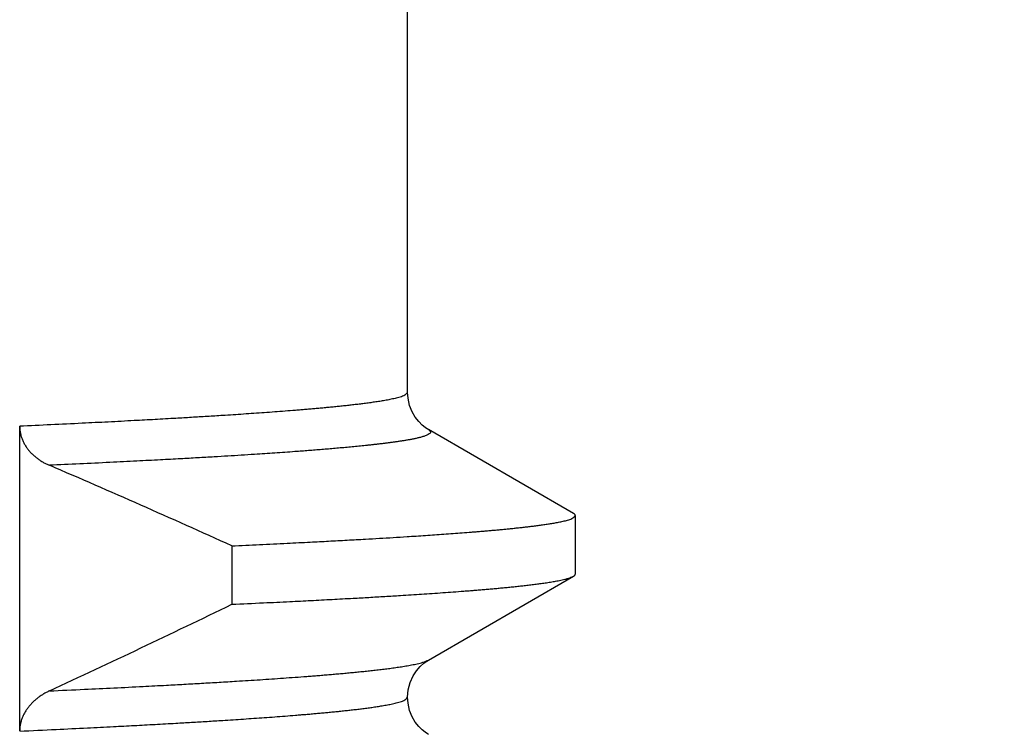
# Model space of a CAD drawing. Header units: millimetres. Extents: x 0 to 1300, y 0 to 891.
# Tile 59 of 141: x 207.18 to 210.41, y 547.69 to 550.02. Entities that reach past the tile are written whole.
import ezdxf

# ---------------------------------------------------------------- set-up
doc = ezdxf.new("R2010")
doc.units = ezdxf.units.MM
doc.header["$LTSCALE"] = 0.545669
doc.layers.add('NoLayerName_001', color=7, linetype='Continuous')
doc.styles.get("Standard").update_dxf_attribs({"font": 'txt', "bigfont": 'extfont2'})
doc.dimstyles.get("Standard").update_dxf_attribs({"dimtxt": 2.5, "dimasz": 2.5, "dimexe": 1, "dimexo": 1, "dimtad": 1, "dimdec": 3, "dimzin": 0, "dimdsep": 46, "dimtxsty": 'Standard', "dimcen": 2.5, "dimadec": 3, "dimazin": 0, "dimtfac": 0.75, "dimtdec": 3, "dimtmove": 0, "dimatfit": 3, "dimfxl": 1, "dimarcsym": 0})

# ---------------------------------------------------------------- blocks, each defined once
blk = doc.blocks.new('_OPEN30')
at = {"color": 0, "linetype": 'ByBlock', "lineweight": -2}
for p, q in [((-1, 0.267949), (0, 0)), ((0, 0), (-1, -0.267949)), ((0, 0), (-1, 0))]:
    blk.add_line(p, q, dxfattribs=at)
blk = doc.blocks.new('*D28')
at = {"layer": 'Defpoints', "color": 0}
for p in [(262.5, 600), (270.821, 600), (208.15, 541.3)]:
    blk.add_point(p, dxfattribs=at)
at = {"layer": 'NoLayerName_001', "color": 0, "linetype": 'Continuous', "lineweight": 13}
for p, q in [((265.5, 600), (273.821, 600)), ((270.821, 545.8), (270.821, 595.5)), ((211.15, 541.3), (273.821, 541.3))]:
    blk.add_line(p, q, dxfattribs=at)
at = {"layer": 'NoLayerName_001', "color": 0, "lineweight": 13, "xscale": 4.5, "yscale": 4.5, "zscale": 4.5}
for p, rotation in [((270.821, 600), 90), ((270.821, 541.3), 270)]:
    blk.add_blockref('_OPEN30', p, dxfattribs=dict(at, rotation=rotation))
at = {"layer": 'NoLayerName_001', "color": 0, "lineweight": 13, "insert": (261.5997, 570.65), "char_height": 10.5, "attachment_point": 5, "rotation": 90}
blk.add_mtext('\\W0.8000;５９', dxfattribs=at)

msp = doc.modelspace()

# ---------------------------------------------------------------- linework, layer by layer
at = {"layer": 'NoLayerName_001', "color": 60, "linetype": 'Continuous', "lineweight": 25}
for p, q in [((208.45000031, 548.80005317), (208.45000031, 552.21626028)), ((207.17761925, 547.68989389), (207.17761799, 548.68905935)), ((208.99367774, 548.4031619), (208.51815508, 548.67801953)), ((209.00000031, 548.20414519), (209.00000031, 548.39585481)), ((207.87339748, 548.29672888), (207.87339748, 548.10501926)), ((208.51815772, 547.921982), (208.99367774, 548.1968381)), ((208.45000034, 547.79994274), (208.45000032, 547.79995948))]:
    msp.add_line(p, q, dxfattribs=at)
for points in [[(208.51810096, 548.67804857), (208.51488873, 548.67997748), (208.50697193, 548.68534388), (208.49734771, 548.69314598), (208.48622483, 548.7042737), (208.47487499, 548.71883156), (208.46470462, 548.73636293), (208.45643058, 548.75727166), (208.45125567, 548.78092923), (208.44999321, 548.80005913)], [(208.44999333, 547.79994274), (208.45199229, 547.82397561), (208.45834087, 547.84849068), (208.46789002, 547.86976787), (208.47919263, 547.88717634), (208.49142804, 547.90124788), (208.50305087, 547.91165488), (208.51265065, 547.9185929), (208.51811458, 547.92195748)], [(208.51812104, 547.67803607), (208.51498571, 547.67991678), (208.50709377, 547.68525532), (208.49748508, 547.69302635), (208.48636669, 547.70411984), (208.47500912, 547.71864288), (208.46481566, 547.73614972), (208.45650491, 547.75705392), (208.45129006, 547.78072536), (208.45000032, 547.79995948)]]:
    msp.add_lwpolyline(points, dxfattribs=at)
for centre, radius, start, end in [((194.94667706, 519.82600809), 31.26790756, 65.580260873, 66.778860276), ((189.65360255, 585.68185208), 41.76097811, 294.958323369, 295.867251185)]:
    msp.add_arc(centre, radius, start, end, dxfattribs=at)
for points, knots in [([(208.45000031, 548.80005318), (208.44578594, 548.79644162), (208.43817116, 548.78753512), (208.42101508, 548.78379014), (208.40467205, 548.77931235), (208.38786118, 548.77593168), (208.37105153, 548.77287376), (208.35417178, 548.77013034), (208.33726434, 548.76759421), (208.32032889, 548.76524246), (208.30337521, 548.76303062), (208.2864062, 548.76094142), (208.26942501, 548.75895566), (208.25243438, 548.75705296), (208.23543563, 548.75522448), (208.21842946, 548.75346561), (208.20141661, 548.75177067), (208.18439781, 548.75013426), (208.1673738, 548.74855092), (208.1503453, 548.74701518), (208.13331305, 548.74552165), (208.11627777, 548.74406458), (208.09923994, 548.74263977), (208.07651974, 548.74078175), (208.04811373, 548.73853362), (208.01401838, 548.73594369), (207.97991598, 548.73345023), (207.9458075, 548.73104205), (207.91169391, 548.72870735), (207.87757571, 548.72644058), (207.83776621, 548.72387), (207.79226333, 548.72102982), (207.74106548, 548.71795074), (207.68417254, 548.71463965), (207.62158317, 548.71112434), (207.54760545, 548.70712522), (207.46792839, 548.70298367), (207.37685967, 548.6984323), (207.28009093, 548.69376322), (207.21177529, 548.6906449), (207.17761851, 548.68906356)], [0, 0, 0, 0, 0.0166504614, 0.0337637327, 0.0508524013, 0.067953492, 0.0850500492, 0.1021467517, 0.1192440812, 0.1363418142, 0.1534390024, 0.1705358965, 0.1876327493, 0.2047294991, 0.221826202, 0.2389230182, 0.2560200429, 0.273117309, 0.2902147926, 0.3073124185, 0.3244100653, 0.3415075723, 0.3586048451, 0.3757019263, 0.4098956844, 0.444089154, 0.4782825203, 0.512475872, 0.5466692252, 0.5808626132, 0.615056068, 0.6663463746, 0.717636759, 0.7689270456, 0.8373138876, 0.9057006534, 0.9911841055, 1.0766675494, 1.1792476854, 1.2818277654, 1.2818277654, 1.2818277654, 1.2818277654]), ([(207.17761799, 548.68905935), (207.17766603, 548.68716973), (207.17769263, 548.6833836), (207.17815085, 548.67771574), (207.17885238, 548.67206534), (207.17983753, 548.66644874), (207.18108875, 548.66088128), (207.18260411, 548.6553786), (207.18437726, 548.64995611), (207.18640451, 548.64462852), (207.18867774, 548.63940671), (207.19118459, 548.63429685), (207.19391425, 548.62930422), (207.19685565, 548.62443394), (207.1999978, 548.61969118), (207.20332971, 548.61508108), (207.20684057, 548.61060857), (207.21052056, 548.60627757), (207.21436006, 548.60209), (207.21835027, 548.5980466), (207.22248258, 548.59414791), (207.22674839, 548.59039446), (207.23113911, 548.58678678), (207.23564615, 548.58332542), (207.24026126, 548.58001064), (207.24497691, 548.57684245), (207.24978617, 548.5738203), (207.25468265, 548.57094393), (207.25965906, 548.56821105), (207.26471146, 548.5656269), (207.26982357, 548.56316868), (207.27329287, 548.56166762), (207.27501907, 548.56090023)], [0, 0, 0, 0, 0.00567071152, 0.01135366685, 0.01704687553, 0.02274772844, 0.02845314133, 0.0341596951, 0.0398637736, 0.04556186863, 0.05125404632, 0.05694315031, 0.06263113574, 0.06831898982, 0.07400680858, 0.0796938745, 0.08537873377, 0.09106014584, 0.09673961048, 0.10241877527, 0.10809864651, 0.11377962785, 0.1194615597, 0.12514375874, 0.13082510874, 0.13650519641, 0.14218432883, 0.14786248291, 0.153539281, 0.15921401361, 0.16488566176, 0.17055291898, 0.17055291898, 0.17055291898, 0.17055291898]), ([(208.51814843, 548.67802079), (208.5204357, 548.67531127), (208.52914482, 548.67007503), (208.51727072, 548.66094009), (208.50796701, 548.65750587), (208.49720158, 548.65398509), (208.48656379, 548.65124826), (208.47577204, 548.64877753), (208.46494867, 548.64656503), (208.45408426, 548.64453227), (208.44319585, 548.6426432), (208.43228751, 548.64087045), (208.42136439, 548.63919187), (208.41042832, 548.63759889), (208.39948148, 548.63608063), (208.3885258, 548.63462708), (208.37756327, 548.63322707), (208.36659495, 548.63187466), (208.35562138, 548.63056688), (208.34464306, 548.62930003), (208.33366053, 548.62807062), (208.32267426, 548.62687511), (208.31168476, 548.62570989), (208.30069228, 548.62457317), (208.28969705, 548.62346334), (208.27869928, 548.62237872), (208.26769921, 548.62131765), (208.25302965, 548.61993215), (208.23468807, 548.61825039), (208.21267179, 548.61630366), (208.19064985, 548.61442248), (208.16862296, 548.61260041), (208.14659181, 548.61083083), (208.12455684, 548.6091096), (208.1025184, 548.60743343), (208.07680324, 548.60552641), (208.04740987, 548.60341022), (208.01433696, 548.60110552), (207.98125912, 548.59887311), (207.94450185, 548.59645416), (207.91876675, 548.59483896), (207.9040618, 548.59390325)], [0, 0, 0, 0, 0.01063756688, 0.02132484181, 0.03235951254, 0.04341564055, 0.05446552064, 0.06551738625, 0.07656881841, 0.0876199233, 0.09867107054, 0.10972230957, 0.12077347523, 0.1318248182, 0.14287642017, 0.15392814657, 0.16497970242, 0.17603100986, 0.1870821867, 0.19813331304, 0.20918442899, 0.22023553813, 0.23128662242, 0.24233769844, 0.25338878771, 0.26443989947, 0.27549103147, 0.2865421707, 0.30864437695, 0.33074649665, 0.35284860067, 0.3749507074, 0.39705279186, 0.41915486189, 0.44125693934, 0.4633590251, 0.49651212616, 0.52966520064, 0.56281827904, 0.59597135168, 0.64017542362, 0.64017542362, 0.64017542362, 0.64017542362]), ([(207.9040618, 548.59390325), (207.88935492, 548.59299829), (207.85994242, 548.59116786), (207.81213899, 548.58832669), (207.76065342, 548.58535207), (207.70180619, 548.58206857), (207.63559636, 548.57849653), (207.55834357, 548.57447934), (207.47004566, 548.57006459), (207.37438115, 548.56545235), (207.30814391, 548.56242973), (207.2750263, 548.5608971)], [0, 0, 0, 0, 0.04420407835, 0.08840814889, 0.14366322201, 0.19891829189, 0.26522435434, 0.34258145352, 0.43098961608, 0.53044886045, 0.62990803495, 0.62990803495, 0.62990803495, 0.62990803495]), ([(208.99999392, 548.39585481), (208.99998333, 548.3960203), (208.99997659, 548.39635358), (208.99987917, 548.3968456), (208.99974053, 548.39732692), (208.99955889, 548.39779285), (208.99934293, 548.39824113), (208.9990948, 548.39867058), (208.99881741, 548.39908189), (208.99851322, 548.39947592), (208.99818475, 548.3998535), (208.9978345, 548.40021549), (208.99746496, 548.40056274), (208.99707859, 548.40089609), (208.99667787, 548.40121636), (208.99626526, 548.40152438), (208.99584323, 548.40182098), (208.99541425, 548.40210697), (208.9949808, 548.40238318), (208.99454526, 548.40265029), (208.99411041, 548.40290961), (208.99381975, 548.40307783), (208.9936756, 548.40316189)], [0, 0, 0, 0, 0.000497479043, 0.0009974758, 0.001499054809, 0.001999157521, 0.002495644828, 0.002990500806, 0.003485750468, 0.003982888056, 0.004482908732, 0.004986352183, 0.005493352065, 0.006003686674, 0.006516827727, 0.007031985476, 0.007548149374, 0.008064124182, 0.008578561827, 0.009089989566, 0.009596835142, 0.010097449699, 0.010097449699, 0.010097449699, 0.010097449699]), ([(207.87339748, 548.29672888), (207.9036456, 548.2981301), (207.96414376, 548.30089201), (208.04983875, 548.30503433), (208.12544536, 548.30882316), (208.19096492, 548.31222789), (208.25143868, 548.31548126), (208.30686668, 548.31857923), (208.35725001, 548.32149814), (208.40259007, 548.32421055), (208.44288697, 548.32671035), (208.47814201, 548.32897181), (208.50835696, 548.33096528), (208.53856789, 548.33301828), (208.56877445, 548.33513447), (208.59897595, 548.33732175), (208.62917148, 548.339591), (208.65432864, 548.34155884), (208.67445039, 548.34318439), (208.68953968, 548.34443046), (208.70462677, 548.34570483), (208.71971155, 548.3470084), (208.7347936, 548.34834451), (208.74987226, 548.34971848), (208.76494686, 548.35113515), (208.78001673, 548.35259952), (208.7950812, 548.35411653), (208.8101396, 548.35569111), (208.82519122, 548.35732836), (208.84023543, 548.35903267), (208.85527111, 548.3608112), (208.8702957, 548.3626825), (208.88530629, 548.36466436), (208.90030026, 548.36677223), (208.91526884, 548.36904567), (208.93021201, 548.37150691), (208.94509165, 548.3742489), (208.95997194, 548.3772823), (208.97442856, 548.3812951), (208.98961817, 548.38466948), (208.99628927, 548.39262623), (208.99999392, 548.39585481)], [0, 0, 0, 0, 0.0908416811, 0.1816834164, 0.2573848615, 0.3179460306, 0.3785071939, 0.4390683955, 0.4844894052, 0.5299105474, 0.5753316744, 0.6056123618, 0.6358929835, 0.666173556, 0.6964541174, 0.7267346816, 0.7570152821, 0.7872960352, 0.8024365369, 0.8175771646, 0.8327179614, 0.8478589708, 0.863000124, 0.8781412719, 0.8932822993, 0.9084231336, 0.9235637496, 0.9387041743, 0.9538444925, 0.9689848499, 0.9841253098, 0.9992657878, 1.0144064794, 1.0295476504, 1.0446885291, 1.0598289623, 1.0749693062, 1.0901131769, 1.1052469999, 1.1204008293, 1.1351430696, 1.1351430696, 1.1351430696, 1.1351430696]), ([(207.87339748, 548.10501926), (207.90799791, 548.10662667), (207.97143443, 548.10952269), (208.05792683, 548.11372633), (208.13288079, 548.11749249), (208.20206236, 548.12110063), (208.26547158, 548.12454424), (208.3231095, 548.12779893), (208.37497772, 548.1308321), (208.42107636, 548.13363674), (208.46140697, 548.13618181), (208.49597167, 548.13843131), (208.53053154, 548.14075357), (208.56508584, 548.14315786), (208.59963349, 548.14565693), (208.62841674, 548.14782845), (208.65143889, 548.14962513), (208.66870322, 548.15100387), (208.68596501, 548.15241547), (208.70322371, 548.15386485), (208.72047873, 548.15535678), (208.73772948, 548.15689607), (208.75497533, 548.15848753), (208.7722157, 548.1601359), (208.78944995, 548.16184622), (208.80667753, 548.16362242), (208.82389714, 548.1654753), (208.841107, 548.16741918), (208.85830517, 548.16946572), (208.87548788, 548.17163744), (208.89264964, 548.17396327), (208.90978747, 548.17646773), (208.9268861, 548.17922923), (208.94394617, 548.18225821), (208.96085946, 548.18591382), (208.97779151, 548.18983638), (208.98831722, 548.19469077), (208.9936756, 548.19683811)], [0, 0, 0, 0, 0.1039132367, 0.1905076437, 0.2597831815, 0.3290587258, 0.3983342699, 0.4502909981, 0.5022478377, 0.5542046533, 0.5888424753, 0.6234802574, 0.6581180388, 0.6927558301, 0.7273936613, 0.7620316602, 0.7793507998, 0.7966700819, 0.8139895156, 0.8313089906, 0.8486283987, 0.8659476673, 0.8832667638, 0.9005856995, 0.9179045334, 0.9352233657, 0.9525422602, 0.9698613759, 0.9871809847, 1.0045004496, 1.0218188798, 1.0391366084, 1.0564571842, 1.0737825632, 1.0910954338, 1.1084126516, 1.1257305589, 1.1257305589, 1.1257305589, 1.1257305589]), ([(208.9936756, 548.19683811), (208.99381657, 548.19692074), (208.99409856, 548.19708418), (208.99451617, 548.19733725), (208.99492931, 548.1975966), (208.99533851, 548.19786537), (208.99574485, 548.1981457), (208.99614925, 548.19843998), (208.99655217, 548.19875007), (208.99695246, 548.19907681), (208.99734678, 548.19942052), (208.99773074, 548.19978061), (208.99809984, 548.20015643), (208.99844955, 548.20054734), (208.9987754, 548.20095274), (208.99907284, 548.20137201), (208.9993374, 548.2018046), (208.99956433, 548.20224997), (208.99974969, 548.20270757), (208.99988627, 548.20317695), (208.99997854, 548.20365716), (208.99998409, 548.20398263), (208.99999392, 548.20414519)], [0, 0, 0, 0, 0.00049021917, 0.000977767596, 0.00146480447, 0.001953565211, 0.002446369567, 0.002945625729, 0.003453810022, 0.003971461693, 0.004495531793, 0.00502278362, 0.005550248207, 0.006075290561, 0.00659569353, 0.007109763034, 0.007616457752, 0.008115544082, 0.008607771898, 0.009095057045, 0.009580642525, 0.010069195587, 0.010069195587, 0.010069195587, 0.010069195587]), ([(207.27502627, 547.820728), (207.31341698, 547.82251068), (207.38380255, 547.8257241), (207.48616783, 547.83069063), (207.57572949, 547.83519717), (207.65248808, 547.8392267), (207.71644706, 547.84270645), (207.77400447, 547.84594229), (207.83155547, 547.84929136), (207.88270491, 547.85238673), (207.92745447, 547.8551945), (207.96580647, 547.85767541), (208.00415324, 547.86023574), (208.04249394, 547.86288593), (208.08082743, 547.8656397), (208.11276501, 547.86803163), (208.13831026, 547.87001006), (208.15746673, 547.87152788), (208.17662045, 547.87308167), (208.19577079, 547.87467693), (208.21491713, 547.87631883), (208.23405881, 547.87801265), (208.25319518, 547.87976363), (208.27232559, 547.88157698), (208.29144935, 547.88345818), (208.31056588, 547.88541157), (208.32967372, 547.88744935), (208.34877098, 547.88958698), (208.36785553, 547.89183722), (208.3869232, 547.89422504), (208.40596812, 547.89678169), (208.42498708, 547.89953428), (208.44396348, 547.90256903), (208.46289819, 547.90589662), (208.48167172, 547.90991752), (208.50046771, 547.91422896), (208.51215887, 547.91958791), (208.51810969, 547.92195688)], [0, 0, 0, 0, 0.1152962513, 0.2113765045, 0.3074567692, 0.3843209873, 0.4419691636, 0.4996174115, 0.5572657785, 0.6149141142, 0.6533462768, 0.6917783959, 0.7302105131, 0.7686426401, 0.807074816, 0.8455071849, 0.8647235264, 0.8839400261, 0.9031566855, 0.922373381, 0.9415899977, 0.9608064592, 0.9800227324, 0.9992388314, 1.018454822, 1.0376708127, 1.0568868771, 1.076103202, 1.0953200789, 1.1145367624, 1.1337522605, 1.1529669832, 1.172185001, 1.1914083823, 1.2106175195, 1.2298316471, 1.2490466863, 1.2490466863, 1.2490466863, 1.2490466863]), ([(207.27501921, 547.82072469), (207.27330159, 547.81989852), (207.26984896, 547.81827866), (207.26476587, 547.81564969), (207.25974459, 547.81289977), (207.25480122, 547.81000727), (207.24993901, 547.80697759), (207.24516466, 547.80380889), (207.24048397, 547.80050127), (207.23590323, 547.79705458), (207.23142945, 547.79346902), (207.22707057, 547.78974483), (207.22283478, 547.78588255), (207.21873029, 547.78188272), (207.21476534, 547.77774588), (207.21094816, 547.77347256), (207.20728711, 547.76906347), (207.20379119, 547.76452019), (207.20046919, 547.7598461), (207.19733061, 547.75504536), (207.19438509, 547.75012228), (207.19164227, 547.74508117), (207.18911183, 547.73992634), (207.18680341, 547.73466221), (207.18472752, 547.72929466), (207.18289412, 547.72383351), (207.18131272, 547.71829205), (207.17999506, 547.71268497), (207.17894828, 547.70702717), (207.17819648, 547.7013332), (207.17770088, 547.69561879), (207.17767145, 547.69179987), (207.17761925, 547.68989389)], [0, 0, 0, 0, 0.00571795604, 0.01143986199, 0.01716463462, 0.0228914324, 0.02861967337, 0.0343490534, 0.04007956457, 0.04581146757, 0.05154426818, 0.05727675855, 0.0630081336, 0.06873807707, 0.07446679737, 0.08019506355, 0.08592424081, 0.09165570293, 0.0973888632, 0.10312305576, 0.10885825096, 0.11459511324, 0.12033505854, 0.12608031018, 0.13183374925, 0.13759425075, 0.14335643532, 0.14911548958, 0.15486755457, 0.16060989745, 0.16634109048, 0.17206119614, 0.17206119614, 0.17206119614, 0.17206119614]), ([(207.17760966, 547.6889572), (207.21745912, 547.69080796), (207.29146803, 547.69418646), (207.39392775, 547.69916587), (207.47930346, 547.70346384), (207.5532887, 547.70732645), (207.62157611, 547.71101791), (207.68416574, 547.71453318), (207.7410589, 547.71784425), (207.79225697, 547.72092333), (207.83776003, 547.72376351), (207.87756968, 547.72633411), (207.91168802, 547.72860088), (207.94580175, 547.73093559), (207.97991037, 547.73334378), (208.01401291, 547.73583725), (208.0481084, 547.73842717), (208.07651452, 547.7406753), (208.09923481, 547.74253331), (208.11627271, 547.7439581), (208.13330807, 547.74541516), (208.15034039, 547.74690868), (208.16736895, 547.74844441), (208.18439303, 547.75002774), (208.2014119, 547.75166414), (208.21842482, 547.75335906), (208.23543107, 547.75511791), (208.25242989, 547.75694637), (208.26942059, 547.75884903), (208.28640186, 547.76083477), (208.30337093, 547.76292394), (208.32032469, 547.76513575), (208.33726021, 547.76748745), (208.35416774, 547.77002354), (208.37104756, 547.77276688), (208.3878573, 547.77582475), (208.40466819, 547.77920534), (208.42101158, 547.7836827), (208.43816717, 547.78742822), (208.44578481, 547.79633205), (208.45000034, 547.79994274)], [0, 0, 0, 0, 0.1196772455, 0.222257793, 0.3077415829, 0.3761286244, 0.4445156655, 0.5129027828, 0.5641932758, 0.6154838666, 0.6667743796, 0.700967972, 0.7351614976, 0.7693549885, 0.8035484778, 0.8377419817, 0.8719355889, 0.9061294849, 0.923226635, 0.9403239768, 0.9574215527, 0.9745192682, 0.9916169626, 1.0087145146, 1.0258118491, 1.0429089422, 1.060005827, 1.0771025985, 1.094199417, 1.1112963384, 1.1283933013, 1.145490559, 1.1625883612, 1.1796857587, 1.1967825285, 1.2138791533, 1.23098032, 1.2480690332, 1.2651823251, 1.2818337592, 1.2818337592, 1.2818337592, 1.2818337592])]:
    msp.add_open_spline(points, degree=3, knots=knots, dxfattribs=at)

# ---------------------------------------------------------------- dimensions: what is measured, and where the dimension line sits
at = {"layer": 'NoLayerName_001', "color": 3, "linetype": 'Continuous', "lineweight": 13}
dim = msp.add_linear_dim(base=(270.82098415, 600), p1=(208.14999905, 541.3), p2=(262.5, 600), angle=90, text='\\W0.8000;５９', dimstyle='Standard', override={"dimtxt": 10.5, "dimasz": 4.5, "dimexe": 3, "dimexo": 3, "dimgap": 3, "dimzin": 8, "dimblk": 'OPEN30', "dimclrd": 0, "dimclre": 0, "dimclrt": 0, "dimtp": 0, "dimtm": 0, "dimlwd": 13, "dimlwe": 13}, dxfattribs=at)
dim.commit()
dim.dimension.update_dxf_attribs({"geometry": '*D28', "text_midpoint": (270.82098415, 570.64999977), "dimtype": 160})

doc.saveas('drawing.dxf')
